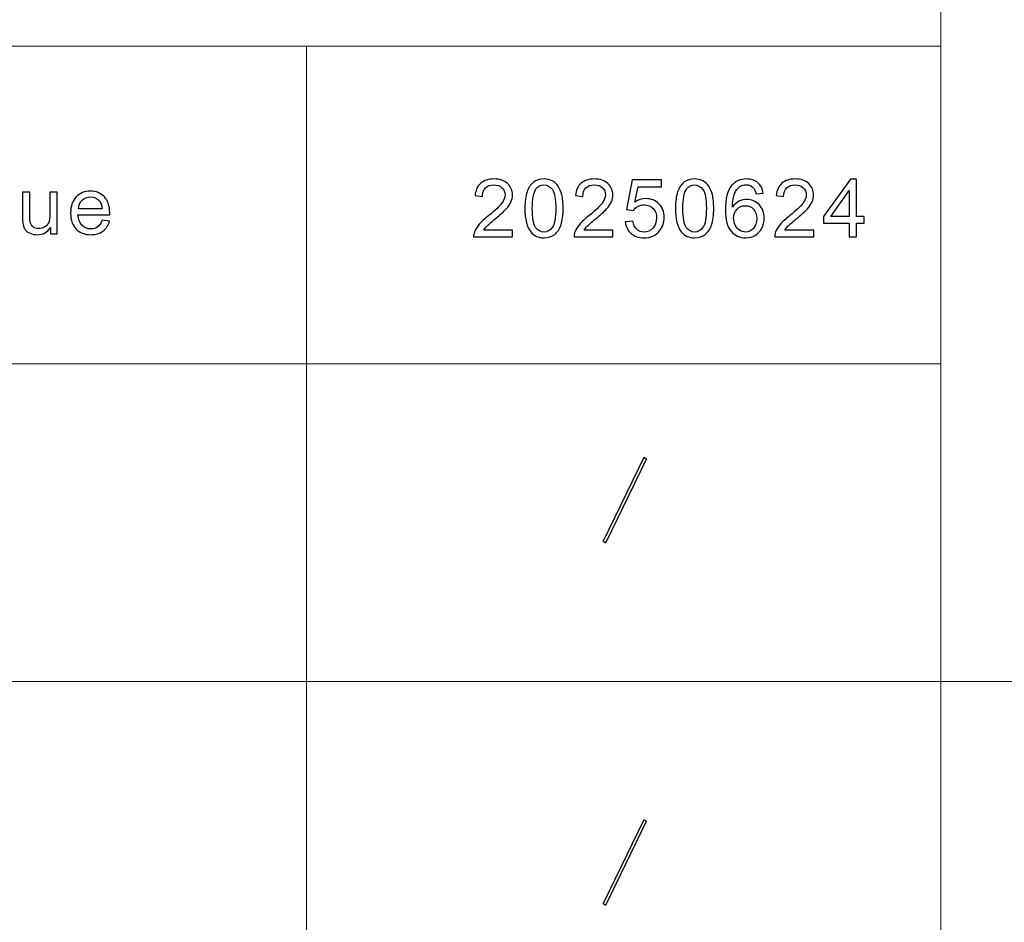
# Model space of a CAD drawing. Header units: millimetres. Extents: x -371 to 373, y -280 to 256.
# Tile 90 of 103: x 205 to 244, y -247 to -212. Entities that reach past the tile are written whole.
import ezdxf

# ---------------------------------------------------------------- set-up
doc = ezdxf.new("R2010")
doc.units = ezdxf.units.MM
doc.header["$MEASUREMENT"] = 0
doc.layers.add('layer 1', color=7, linetype='Continuous')

msp = doc.modelspace()

# ---------------------------------------------------------------- linework, layer by layer
at = {"layer": 'layer 1', "color": 5, "lineweight": 9}
for points in [[(241.1757, -175.029), (241.1757, -175.029), (241.1757, -262.7446), (241.1757, -262.7446)], [(241.1757, -237.683), (241.1757, -237.683), (355.8708, -237.683), (355.8708, -237.683)]]:
    msp.add_open_spline(points, degree=3, dxfattribs=at)
at = {"layer": 'layer 1', "lineweight": 9}
for points in [[(107.3648, -212.6214), (107.3648, -212.6214), (241.1757, -212.6214), (241.1757, -212.6214)], [(216.149, -212.6214), (216.149, -212.6214), (216.149, -250.2138), (216.149, -250.2138)], [(107.3648, -225.1522), (107.3648, -225.1522), (241.1757, -225.1522), (241.1757, -225.1522)], [(95.4174, -237.683), (95.4174, -237.683), (241.1757, -237.683), (241.1757, -237.683)]]:
    msp.add_open_spline(points, degree=3, dxfattribs=at)
at = {"layer": 'layer 1', "color": 250}
for points, knots in [([(224.2814, -219.8741), (224.2814, -219.8741), (224.2814, -220.1408), (224.2814, -220.1408), (224.2814, -220.1408), (224.2814, -220.1408), (222.7473, -220.1408), (222.7473, -220.1408), (222.7473, -220.1408), (222.7452, -220.0736), (222.7565, -220.009), (222.7808, -219.9466), (222.7808, -219.9466), (222.8201, -219.8445), (222.8832, -219.7434), (222.9701, -219.6444), (222.9701, -219.6444), (223.0569, -219.5455), (223.181, -219.4312), (223.3422, -219.3015), (223.3422, -219.3015), (223.5931, -219.0989), (223.7635, -218.9385), (223.8525, -218.82), (223.8525, -218.82), (223.9421, -218.7015), (223.9869, -218.5893), (223.9869, -218.4834), (223.9869, -218.4834), (223.9869, -218.3729), (223.9464, -218.2797), (223.8655, -218.2035), (223.8655, -218.2035), (223.7846, -218.1278), (223.6788, -218.0897), (223.5489, -218.0897), (223.5489, -218.0897), (223.4113, -218.0897), (223.3013, -218.13), (223.2188, -218.2104), (223.2188, -218.2104), (223.1362, -218.2903), (223.0947, -218.4014), (223.0936, -218.5438), (223.0936, -218.5438), (223.0936, -218.5438), (222.8024, -218.5152), (222.8024, -218.5152), (222.8024, -218.5152), (222.8223, -218.3014), (222.8978, -218.1384), (223.0284, -218.0262), (223.0284, -218.0262), (223.1595, -217.9141), (223.3347, -217.858), (223.5554, -217.858), (223.5554, -217.858), (223.7776, -217.858), (223.954, -217.9183), (224.0834, -218.0395), (224.0834, -218.0395), (224.2135, -218.1607), (224.2782, -218.3109), (224.2782, -218.4898), (224.2782, -218.4898), (224.2782, -218.5808), (224.2593, -218.6702), (224.221, -218.7581), (224.221, -218.7581), (224.1832, -218.8465), (224.1201, -218.9391), (224.0322, -219.0364), (224.0322, -219.0364), (223.9438, -219.1333), (223.7976, -219.2671), (223.5936, -219.4365), (223.5936, -219.4365), (223.4227, -219.5772), (223.3126, -219.6725), (223.264, -219.7228), (223.264, -219.7228), (223.2155, -219.773), (223.1756, -219.8233), (223.1438, -219.8741), (223.1438, -219.8741), (223.1438, -219.8741), (224.2814, -219.8741), (224.2814, -219.8741)], [0, 0, 0, 0, 0.0434783, 0.0434783, 0.0434783, 0.0434783, 0.0869565, 0.0869565, 0.0869565, 0.0869565, 0.1304348, 0.1304348, 0.1304348, 0.1304348, 0.173913, 0.173913, 0.173913, 0.173913, 0.2173913, 0.2173913, 0.2173913, 0.2173913, 0.2608696, 0.2608696, 0.2608696, 0.2608696, 0.3043478, 0.3043478, 0.3043478, 0.3043478, 0.3478261, 0.3478261, 0.3478261, 0.3478261, 0.3913043, 0.3913043, 0.3913043, 0.3913043, 0.4347826, 0.4347826, 0.4347826, 0.4347826, 0.4782609, 0.4782609, 0.4782609, 0.4782609, 0.5217391, 0.5217391, 0.5217391, 0.5217391, 0.5652174, 0.5652174, 0.5652174, 0.5652174, 0.6086957, 0.6086957, 0.6086957, 0.6086957, 0.6521739, 0.6521739, 0.6521739, 0.6521739, 0.6956522, 0.6956522, 0.6956522, 0.6956522, 0.7391304, 0.7391304, 0.7391304, 0.7391304, 0.7826087, 0.7826087, 0.7826087, 0.7826087, 0.826087, 0.826087, 0.826087, 0.826087, 0.8695652, 0.8695652, 0.8695652, 0.8695652, 0.9130435, 0.9130435, 0.9130435, 0.9130435, 1, 1, 1, 1]), ([(224.7692, -219.019), (224.7692, -218.7507), (224.7973, -218.5337), (224.8533, -218.3697), (224.8533, -218.3697), (224.91, -218.2051), (224.9936, -218.0786), (225.1047, -217.9903), (225.1047, -217.9903), (225.2153, -217.9019), (225.355, -217.858), (225.5233, -217.858), (225.5233, -217.858), (225.6473, -217.858), (225.7563, -217.8823), (225.8507, -217.9315), (225.8507, -217.9315), (225.9446, -217.9807), (226.0223, -218.0516), (226.0827, -218.1443), (226.0827, -218.1443), (226.143, -218.2363), (226.1905, -218.349), (226.2251, -218.4819), (226.2251, -218.4819), (226.2602, -218.6147), (226.2774, -218.7941), (226.2774, -219.019), (226.2774, -219.019), (226.2774, -219.2857), (226.2494, -219.5016), (226.1938, -219.6656), (226.1938, -219.6656), (226.1383, -219.8302), (226.0547, -219.9566), (225.9435, -220.0455), (225.9435, -220.0455), (225.833, -220.1344), (225.6927, -220.1789), (225.5233, -220.1789), (225.5233, -220.1789), (225.3005, -220.1789), (225.1252, -220.1011), (224.9979, -219.945), (224.9979, -219.945), (224.8453, -219.7545), (224.7692, -219.446), (224.7692, -219.019)], [0, 0, 0, 0, 0.0769231, 0.0769231, 0.0769231, 0.0769231, 0.1538462, 0.1538462, 0.1538462, 0.1538462, 0.2307692, 0.2307692, 0.2307692, 0.2307692, 0.3076923, 0.3076923, 0.3076923, 0.3076923, 0.3846154, 0.3846154, 0.3846154, 0.3846154, 0.4615385, 0.4615385, 0.4615385, 0.4615385, 0.5384615, 0.5384615, 0.5384615, 0.5384615, 0.6153846, 0.6153846, 0.6153846, 0.6153846, 0.6923077, 0.6923077, 0.6923077, 0.6923077, 0.7692308, 0.7692308, 0.7692308, 0.7692308, 0.8461538, 0.8461538, 0.8461538, 0.8461538, 1, 1, 1, 1]), ([(228.241, -219.8741), (228.241, -219.8741), (228.241, -220.1408), (228.241, -220.1408), (228.241, -220.1408), (228.241, -220.1408), (226.707, -220.1408), (226.707, -220.1408), (226.707, -220.1408), (226.7048, -220.0736), (226.7161, -220.009), (226.7404, -219.9466), (226.7404, -219.9466), (226.7797, -219.8445), (226.8428, -219.7434), (226.9297, -219.6444), (226.9297, -219.6444), (227.0165, -219.5455), (227.1406, -219.4312), (227.3019, -219.3015), (227.3019, -219.3015), (227.5527, -219.0989), (227.7232, -218.9385), (227.8122, -218.82), (227.8122, -218.82), (227.9018, -218.7015), (227.9465, -218.5893), (227.9465, -218.4834), (227.9465, -218.4834), (227.9465, -218.3729), (227.906, -218.2797), (227.8251, -218.2035), (227.8251, -218.2035), (227.7443, -218.1278), (227.6385, -218.0897), (227.5085, -218.0897), (227.5085, -218.0897), (227.371, -218.0897), (227.2609, -218.13), (227.1784, -218.2104), (227.1784, -218.2104), (227.0958, -218.2903), (227.0544, -218.4014), (227.0532, -218.5438), (227.0532, -218.5438), (227.0532, -218.5438), (226.762, -218.5152), (226.762, -218.5152), (226.762, -218.5152), (226.7819, -218.3014), (226.8574, -218.1384), (226.988, -218.0262), (226.988, -218.0262), (227.1191, -217.9141), (227.2943, -217.858), (227.515, -217.858), (227.515, -217.858), (227.7372, -217.858), (227.9136, -217.9183), (228.043, -218.0395), (228.043, -218.0395), (228.1731, -218.1607), (228.2378, -218.3109), (228.2378, -218.4898), (228.2378, -218.4898), (228.2378, -218.5808), (228.2189, -218.6702), (228.1807, -218.7581), (228.1807, -218.7581), (228.1428, -218.8465), (228.0797, -218.9391), (227.9919, -219.0364), (227.9919, -219.0364), (227.9034, -219.1333), (227.7572, -219.2671), (227.5532, -219.4365), (227.5532, -219.4365), (227.3823, -219.5772), (227.2722, -219.6725), (227.2237, -219.7228), (227.2237, -219.7228), (227.1752, -219.773), (227.1352, -219.8233), (227.1034, -219.8741), (227.1034, -219.8741), (227.1034, -219.8741), (228.241, -219.8741), (228.241, -219.8741)], [0, 0, 0, 0, 0.0434783, 0.0434783, 0.0434783, 0.0434783, 0.0869565, 0.0869565, 0.0869565, 0.0869565, 0.1304348, 0.1304348, 0.1304348, 0.1304348, 0.173913, 0.173913, 0.173913, 0.173913, 0.2173913, 0.2173913, 0.2173913, 0.2173913, 0.2608696, 0.2608696, 0.2608696, 0.2608696, 0.3043478, 0.3043478, 0.3043478, 0.3043478, 0.3478261, 0.3478261, 0.3478261, 0.3478261, 0.3913043, 0.3913043, 0.3913043, 0.3913043, 0.4347826, 0.4347826, 0.4347826, 0.4347826, 0.4782609, 0.4782609, 0.4782609, 0.4782609, 0.5217391, 0.5217391, 0.5217391, 0.5217391, 0.5652174, 0.5652174, 0.5652174, 0.5652174, 0.6086957, 0.6086957, 0.6086957, 0.6086957, 0.6521739, 0.6521739, 0.6521739, 0.6521739, 0.6956522, 0.6956522, 0.6956522, 0.6956522, 0.7391304, 0.7391304, 0.7391304, 0.7391304, 0.7826087, 0.7826087, 0.7826087, 0.7826087, 0.826087, 0.826087, 0.826087, 0.826087, 0.8695652, 0.8695652, 0.8695652, 0.8695652, 0.9130435, 0.9130435, 0.9130435, 0.9130435, 1, 1, 1, 1]), ([(230.7087, -219.019), (230.7087, -218.7507), (230.7367, -218.5337), (230.7928, -218.3697), (230.7928, -218.3697), (230.8495, -218.2051), (230.933, -218.0786), (231.0442, -217.9903), (231.0442, -217.9903), (231.1548, -217.9019), (231.2944, -217.858), (231.4627, -217.858), (231.4627, -217.858), (231.5868, -217.858), (231.6957, -217.8823), (231.7901, -217.9315), (231.7901, -217.9315), (231.884, -217.9807), (231.9617, -218.0516), (232.0221, -218.1443), (232.0221, -218.1443), (232.0825, -218.2363), (232.13, -218.349), (232.1645, -218.4819), (232.1645, -218.4819), (232.1996, -218.6147), (232.2168, -218.7941), (232.2168, -219.019), (232.2168, -219.019), (232.2168, -219.2857), (232.1888, -219.5016), (232.1333, -219.6656), (232.1333, -219.6656), (232.0777, -219.8302), (231.9941, -219.9566), (231.8829, -220.0455), (231.8829, -220.0455), (231.7724, -220.1344), (231.6321, -220.1789), (231.4627, -220.1789), (231.4627, -220.1789), (231.24, -220.1789), (231.0646, -220.1011), (230.9373, -219.945), (230.9373, -219.945), (230.7847, -219.7545), (230.7087, -219.446), (230.7087, -219.019)], [0, 0, 0, 0, 0.0769231, 0.0769231, 0.0769231, 0.0769231, 0.1538462, 0.1538462, 0.1538462, 0.1538462, 0.2307692, 0.2307692, 0.2307692, 0.2307692, 0.3076923, 0.3076923, 0.3076923, 0.3076923, 0.3846154, 0.3846154, 0.3846154, 0.3846154, 0.4615385, 0.4615385, 0.4615385, 0.4615385, 0.5384615, 0.5384615, 0.5384615, 0.5384615, 0.6153846, 0.6153846, 0.6153846, 0.6153846, 0.6923077, 0.6923077, 0.6923077, 0.6923077, 0.7692308, 0.7692308, 0.7692308, 0.7692308, 0.8461538, 0.8461538, 0.8461538, 0.8461538, 1, 1, 1, 1]), ([(234.1675, -218.4231), (234.1675, -218.4231), (233.886, -218.4453), (233.886, -218.4453), (233.886, -218.4453), (233.8606, -218.3358), (233.8245, -218.2559), (233.7775, -218.2062), (233.7775, -218.2062), (233.7004, -218.1263), (233.6049, -218.0866), (233.4917, -218.0866), (233.4917, -218.0866), (233.4005, -218.0866), (233.3196, -218.1114), (233.25, -218.1612), (233.25, -218.1612), (233.1605, -218.2252), (233.0903, -218.3183), (233.038, -218.4411), (233.038, -218.4411), (232.9863, -218.5644), (232.9592, -218.7396), (232.9571, -218.9666), (232.9571, -218.9666), (233.0256, -218.8644), (233.1097, -218.7882), (233.209, -218.739), (233.209, -218.739), (233.3083, -218.6893), (233.4118, -218.6644), (233.5208, -218.6644), (233.5208, -218.6644), (233.7106, -218.6644), (233.8725, -218.7332), (234.0062, -218.8703), (234.0062, -218.8703), (234.1395, -219.0073), (234.2063, -219.1841), (234.2063, -219.4016), (234.2063, -219.4016), (234.2063, -219.5444), (234.175, -219.6767), (234.1126, -219.7995), (234.1126, -219.7995), (234.0494, -219.9223), (233.9636, -220.0159), (233.8536, -220.081), (233.8536, -220.081), (233.7441, -220.1461), (233.6195, -220.1789), (233.4803, -220.1789), (233.4803, -220.1789), (233.2435, -220.1789), (233.0499, -220.0932), (232.8999, -219.9223), (232.8999, -219.9223), (232.7505, -219.7513), (232.6756, -219.4693), (232.6756, -219.0766), (232.6756, -219.0766), (232.6756, -218.6374), (232.7585, -218.3178), (232.9242, -218.1183), (232.9242, -218.1183), (233.0687, -217.9448), (233.2634, -217.858), (233.5089, -217.858), (233.5089, -217.858), (233.6913, -217.858), (233.8412, -217.9082), (233.9577, -218.0083), (233.9577, -218.0083), (234.0742, -218.1083), (234.1444, -218.2464), (234.1675, -218.4231)], [0, 0, 0, 0, 0.05, 0.05, 0.05, 0.05, 0.1, 0.1, 0.1, 0.1, 0.15, 0.15, 0.15, 0.15, 0.2, 0.2, 0.2, 0.2, 0.25, 0.25, 0.25, 0.25, 0.3, 0.3, 0.3, 0.3, 0.35, 0.35, 0.35, 0.35, 0.4, 0.4, 0.4, 0.4, 0.45, 0.45, 0.45, 0.45, 0.5, 0.5, 0.5, 0.5, 0.55, 0.55, 0.55, 0.55, 0.6, 0.6, 0.6, 0.6, 0.65, 0.65, 0.65, 0.65, 0.7, 0.7, 0.7, 0.7, 0.75, 0.75, 0.75, 0.75, 0.8, 0.8, 0.8, 0.8, 0.85, 0.85, 0.85, 0.85, 0.9, 0.9, 0.9, 0.9, 1, 1, 1, 1]), ([(236.1603, -219.8741), (236.1603, -219.8741), (236.1603, -220.1408), (236.1603, -220.1408), (236.1603, -220.1408), (236.1603, -220.1408), (234.6262, -220.1408), (234.6262, -220.1408), (234.6262, -220.1408), (234.6241, -220.0736), (234.6354, -220.009), (234.6596, -219.9466), (234.6596, -219.9466), (234.699, -219.8445), (234.7621, -219.7434), (234.8489, -219.6444), (234.8489, -219.6444), (234.9358, -219.5455), (235.0599, -219.4312), (235.2211, -219.3015), (235.2211, -219.3015), (235.472, -219.0989), (235.6424, -218.9385), (235.7314, -218.82), (235.7314, -218.82), (235.821, -218.7015), (235.8658, -218.5893), (235.8658, -218.4834), (235.8658, -218.4834), (235.8658, -218.3729), (235.8253, -218.2797), (235.7444, -218.2035), (235.7444, -218.2035), (235.6635, -218.1278), (235.5577, -218.0897), (235.4277, -218.0897), (235.4277, -218.0897), (235.2902, -218.0897), (235.1801, -218.13), (235.0977, -218.2104), (235.0977, -218.2104), (235.0151, -218.2903), (234.9736, -218.4014), (234.9725, -218.5438), (234.9725, -218.5438), (234.9725, -218.5438), (234.6813, -218.5152), (234.6813, -218.5152), (234.6813, -218.5152), (234.7011, -218.3014), (234.7767, -218.1384), (234.9073, -218.0262), (234.9073, -218.0262), (235.0383, -217.9141), (235.2136, -217.858), (235.4343, -217.858), (235.4343, -217.858), (235.6565, -217.858), (235.8328, -217.9183), (235.9623, -218.0395), (235.9623, -218.0395), (236.0924, -218.1607), (236.1571, -218.3109), (236.1571, -218.4898), (236.1571, -218.4898), (236.1571, -218.5808), (236.1381, -218.6702), (236.0999, -218.7581), (236.0999, -218.7581), (236.0621, -218.8465), (235.999, -218.9391), (235.9111, -219.0364), (235.9111, -219.0364), (235.8226, -219.1333), (235.6765, -219.2671), (235.4725, -219.4365), (235.4725, -219.4365), (235.3015, -219.5772), (235.1915, -219.6725), (235.1429, -219.7228), (235.1429, -219.7228), (235.0944, -219.773), (235.0545, -219.8233), (235.0226, -219.8741), (235.0226, -219.8741), (235.0226, -219.8741), (236.1603, -219.8741), (236.1603, -219.8741)], [0, 0, 0, 0, 0.0434783, 0.0434783, 0.0434783, 0.0434783, 0.0869565, 0.0869565, 0.0869565, 0.0869565, 0.1304348, 0.1304348, 0.1304348, 0.1304348, 0.173913, 0.173913, 0.173913, 0.173913, 0.2173913, 0.2173913, 0.2173913, 0.2173913, 0.2608696, 0.2608696, 0.2608696, 0.2608696, 0.3043478, 0.3043478, 0.3043478, 0.3043478, 0.3478261, 0.3478261, 0.3478261, 0.3478261, 0.3913043, 0.3913043, 0.3913043, 0.3913043, 0.4347826, 0.4347826, 0.4347826, 0.4347826, 0.4782609, 0.4782609, 0.4782609, 0.4782609, 0.5217391, 0.5217391, 0.5217391, 0.5217391, 0.5652174, 0.5652174, 0.5652174, 0.5652174, 0.6086957, 0.6086957, 0.6086957, 0.6086957, 0.6521739, 0.6521739, 0.6521739, 0.6521739, 0.6956522, 0.6956522, 0.6956522, 0.6956522, 0.7391304, 0.7391304, 0.7391304, 0.7391304, 0.7826087, 0.7826087, 0.7826087, 0.7826087, 0.826087, 0.826087, 0.826087, 0.826087, 0.8695652, 0.8695652, 0.8695652, 0.8695652, 0.9130435, 0.9130435, 0.9130435, 0.9130435, 1, 1, 1, 1]), ([(237.5575, -220.1408), (237.5575, -220.1408), (237.5575, -219.5979), (237.5575, -219.5979), (237.5575, -219.5979), (237.5575, -219.5979), (236.551, -219.5979), (236.551, -219.5979), (236.551, -219.5979), (236.551, -219.5979), (236.551, -219.3407), (236.551, -219.3407), (236.551, -219.3407), (236.551, -219.3407), (237.6093, -217.8675), (237.6093, -217.8675), (237.6093, -217.8675), (237.6093, -217.8675), (237.8423, -217.8675), (237.8423, -217.8675), (237.8423, -217.8675), (237.8423, -217.8675), (237.8423, -219.3407), (237.8423, -219.3407), (237.8423, -219.3407), (237.8423, -219.3407), (238.1563, -219.3407), (238.1563, -219.3407), (238.1563, -219.3407), (238.1563, -219.3407), (238.1563, -219.5979), (238.1563, -219.5979), (238.1563, -219.5979), (238.1563, -219.5979), (237.8423, -219.5979), (237.8423, -219.5979), (237.8423, -219.5979), (237.8423, -219.5979), (237.8423, -220.1408), (237.8423, -220.1408), (237.8423, -220.1408), (237.8423, -220.1408), (237.5575, -220.1408), (237.5575, -220.1408)], [0, 0, 0, 0, 0.0833333, 0.0833333, 0.0833333, 0.0833333, 0.1666667, 0.1666667, 0.1666667, 0.1666667, 0.25, 0.25, 0.25, 0.25, 0.3333333, 0.3333333, 0.3333333, 0.3333333, 0.4166667, 0.4166667, 0.4166667, 0.4166667, 0.5, 0.5, 0.5, 0.5, 0.5833333, 0.5833333, 0.5833333, 0.5833333, 0.6666667, 0.6666667, 0.6666667, 0.6666667, 0.75, 0.75, 0.75, 0.75, 0.8333333, 0.8333333, 0.8333333, 0.8333333, 1, 1, 1, 1]), ([(225.0605, -219.02), (225.0605, -219.3941), (225.1047, -219.6429), (225.1937, -219.7656), (225.1937, -219.7656), (225.2827, -219.8889), (225.3928, -219.9503), (225.5233, -219.9503), (225.5233, -219.9503), (225.6539, -219.9503), (225.7638, -219.8884), (225.8528, -219.7651), (225.8528, -219.7651), (225.9419, -219.6413), (225.9862, -219.3931), (225.9862, -219.02), (225.9862, -219.02), (225.9862, -218.6459), (225.9419, -218.3972), (225.8528, -218.2744), (225.8528, -218.2744), (225.7645, -218.1511), (225.6533, -218.0897), (225.5201, -218.0897), (225.5201, -218.0897), (225.3895, -218.0897), (225.2848, -218.1443), (225.2067, -218.2527), (225.2067, -218.2527), (225.109, -218.3908), (225.0605, -218.647), (225.0605, -219.02)], [0, 0, 0, 0, 0.1111111, 0.1111111, 0.1111111, 0.1111111, 0.2222222, 0.2222222, 0.2222222, 0.2222222, 0.3333333, 0.3333333, 0.3333333, 0.3333333, 0.4444444, 0.4444444, 0.4444444, 0.4444444, 0.5555556, 0.5555556, 0.5555556, 0.5555556, 0.6666667, 0.6666667, 0.6666667, 0.6666667, 0.7777778, 0.7777778, 0.7777778, 0.7777778, 1, 1, 1, 1]), ([(228.7289, -219.5439), (228.7289, -219.5439), (229.0266, -219.5217), (229.0266, -219.5217), (229.0266, -219.5217), (229.0486, -219.664), (229.0999, -219.7709), (229.1797, -219.8429), (229.1797, -219.8429), (229.2597, -219.9143), (229.3572, -219.9503), (229.4721, -219.9503), (229.4721, -219.9503), (229.6107, -219.9503), (229.7267, -219.8995), (229.8211, -219.7984), (229.8211, -219.7984), (229.915, -219.6968), (229.9619, -219.5624), (229.9619, -219.3952), (229.9619, -219.3952), (229.9619, -219.2359), (229.9171, -219.1105), (229.827, -219.0184), (229.827, -219.0184), (229.737, -218.9264), (229.6178, -218.8803), (229.4694, -218.8803), (229.4694, -218.8803), (229.3772, -218.8803), (229.2946, -218.901), (229.2213, -218.9422), (229.2213, -218.9422), (229.1484, -218.9835), (229.0914, -219.037), (229.0493, -219.1026), (229.0493, -219.1026), (229.0493, -219.1026), (228.7807, -219.0645), (228.7807, -219.0645), (228.7807, -219.0645), (228.7807, -219.0645), (229.0039, -217.8961), (229.0039, -217.8961), (229.0039, -217.8961), (229.0039, -217.8961), (230.1529, -217.8961), (230.1529, -217.8961), (230.1529, -217.8961), (230.1529, -217.8961), (230.1529, -218.1628), (230.1529, -218.1628), (230.1529, -218.1628), (230.1529, -218.1628), (229.231, -218.1628), (229.231, -218.1628), (229.231, -218.1628), (229.231, -218.1628), (229.1075, -218.7761), (229.1075, -218.7761), (229.1075, -218.7761), (229.2461, -218.6803), (229.3918, -218.6327), (229.5439, -218.6327), (229.5439, -218.6327), (229.7456, -218.6327), (229.916, -218.7015), (230.0547, -218.839), (230.0547, -218.839), (230.1933, -218.9766), (230.2629, -219.1534), (230.2629, -219.3693), (230.2629, -219.3693), (230.2629, -219.5751), (230.202, -219.7529), (230.08, -219.9027), (230.08, -219.9027), (229.9317, -220.0868), (229.7289, -220.1789), (229.4721, -220.1789), (229.4721, -220.1789), (229.2618, -220.1789), (229.0902, -220.1207), (228.957, -220.0048), (228.957, -220.0048), (228.8238, -219.8889), (228.7477, -219.7355), (228.7289, -219.5439)], [0, 0, 0, 0, 0.0434783, 0.0434783, 0.0434783, 0.0434783, 0.0869565, 0.0869565, 0.0869565, 0.0869565, 0.1304348, 0.1304348, 0.1304348, 0.1304348, 0.173913, 0.173913, 0.173913, 0.173913, 0.2173913, 0.2173913, 0.2173913, 0.2173913, 0.2608696, 0.2608696, 0.2608696, 0.2608696, 0.3043478, 0.3043478, 0.3043478, 0.3043478, 0.3478261, 0.3478261, 0.3478261, 0.3478261, 0.3913043, 0.3913043, 0.3913043, 0.3913043, 0.4347826, 0.4347826, 0.4347826, 0.4347826, 0.4782609, 0.4782609, 0.4782609, 0.4782609, 0.5217391, 0.5217391, 0.5217391, 0.5217391, 0.5652174, 0.5652174, 0.5652174, 0.5652174, 0.6086957, 0.6086957, 0.6086957, 0.6086957, 0.6521739, 0.6521739, 0.6521739, 0.6521739, 0.6956522, 0.6956522, 0.6956522, 0.6956522, 0.7391304, 0.7391304, 0.7391304, 0.7391304, 0.7826087, 0.7826087, 0.7826087, 0.7826087, 0.826087, 0.826087, 0.826087, 0.826087, 0.8695652, 0.8695652, 0.8695652, 0.8695652, 0.9130435, 0.9130435, 0.9130435, 0.9130435, 1, 1, 1, 1]), ([(230.9999, -219.02), (230.9999, -219.3941), (231.0442, -219.6429), (231.1332, -219.7656), (231.1332, -219.7656), (231.2221, -219.8889), (231.3322, -219.9503), (231.4627, -219.9503), (231.4627, -219.9503), (231.5933, -219.9503), (231.7033, -219.8884), (231.7923, -219.7651), (231.7923, -219.7651), (231.8814, -219.6413), (231.9256, -219.3931), (231.9256, -219.02), (231.9256, -219.02), (231.9256, -218.6459), (231.8814, -218.3972), (231.7923, -218.2744), (231.7923, -218.2744), (231.7039, -218.1511), (231.5928, -218.0897), (231.4596, -218.0897), (231.4596, -218.0897), (231.329, -218.0897), (231.2243, -218.1443), (231.1461, -218.2527), (231.1461, -218.2527), (231.0484, -218.3908), (230.9999, -218.647), (230.9999, -219.02)], [0, 0, 0, 0, 0.1111111, 0.1111111, 0.1111111, 0.1111111, 0.2222222, 0.2222222, 0.2222222, 0.2222222, 0.3333333, 0.3333333, 0.3333333, 0.3333333, 0.4444444, 0.4444444, 0.4444444, 0.4444444, 0.5555556, 0.5555556, 0.5555556, 0.5555556, 0.6666667, 0.6666667, 0.6666667, 0.6666667, 0.7777778, 0.7777778, 0.7777778, 0.7777778, 1, 1, 1, 1]), ([(206.0611, -220.0209), (206.0611, -220.0209), (206.0611, -219.7759), (206.0611, -219.7759), (206.0611, -219.7759), (205.9306, -219.9627), (205.7537, -220.0558), (205.5298, -220.0558), (205.5298, -220.0558), (205.4311, -220.0558), (205.3388, -220.0373), (205.2531, -220.0003), (205.2531, -220.0003), (205.1673, -219.9627), (205.1037, -219.9161), (205.0622, -219.86), (205.0622, -219.86), (205.0206, -219.8034), (204.9914, -219.7346), (204.9747, -219.6531), (204.9747, -219.6531), (204.9634, -219.5981), (204.9575, -219.5113), (204.9575, -219.3928), (204.9575, -219.3928), (204.9575, -219.3928), (204.9575, -218.3731), (204.9575, -218.3731), (204.9575, -218.3731), (204.9575, -218.3731), (205.2423, -218.3731), (205.2423, -218.3731), (205.2423, -218.3731), (205.2423, -218.3731), (205.2423, -219.2848), (205.2423, -219.2848), (205.2423, -219.2848), (205.2423, -219.4303), (205.2482, -219.5288), (205.2595, -219.579), (205.2595, -219.579), (205.2774, -219.6526), (205.3151, -219.7097), (205.3734, -219.7516), (205.3734, -219.7516), (205.4311, -219.7934), (205.5023, -219.8145), (205.5875, -219.8145), (205.5875, -219.8145), (205.6728, -219.8145), (205.7526, -219.7934), (205.827, -219.7505), (205.827, -219.7505), (205.9014, -219.7076), (205.9543, -219.6489), (205.9856, -219.5753), (205.9856, -219.5753), (206.0164, -219.5018), (206.032, -219.3944), (206.032, -219.2541), (206.032, -219.2541), (206.032, -219.2541), (206.032, -218.3731), (206.032, -218.3731), (206.032, -218.3731), (206.032, -218.3731), (206.3168, -218.3731), (206.3168, -218.3731), (206.3168, -218.3731), (206.3168, -218.3731), (206.3168, -220.0209), (206.3168, -220.0209), (206.3168, -220.0209), (206.3168, -220.0209), (206.0611, -220.0209), (206.0611, -220.0209)], [0, 0, 0, 0, 0.05, 0.05, 0.05, 0.05, 0.1, 0.1, 0.1, 0.1, 0.15, 0.15, 0.15, 0.15, 0.2, 0.2, 0.2, 0.2, 0.25, 0.25, 0.25, 0.25, 0.3, 0.3, 0.3, 0.3, 0.35, 0.35, 0.35, 0.35, 0.4, 0.4, 0.4, 0.4, 0.45, 0.45, 0.45, 0.45, 0.5, 0.5, 0.5, 0.5, 0.55, 0.55, 0.55, 0.55, 0.6, 0.6, 0.6, 0.6, 0.65, 0.65, 0.65, 0.65, 0.7, 0.7, 0.7, 0.7, 0.75, 0.75, 0.75, 0.75, 0.8, 0.8, 0.8, 0.8, 0.85, 0.85, 0.85, 0.85, 0.9, 0.9, 0.9, 0.9, 1, 1, 1, 1]), ([(208.0895, -219.4875), (208.0895, -219.4875), (208.384, -219.5256), (208.384, -219.5256), (208.384, -219.5256), (208.3381, -219.6933), (208.2524, -219.824), (208.1272, -219.9167), (208.1272, -219.9167), (208.0021, -220.0093), (207.8424, -220.0558), (207.6477, -220.0558), (207.6477, -220.0558), (207.4028, -220.0558), (207.2086, -219.9817), (207.0651, -219.8336), (207.0651, -219.8336), (206.9217, -219.6859), (206.8499, -219.478), (206.8499, -219.2107), (206.8499, -219.2107), (206.8499, -218.9345), (206.9222, -218.7197), (207.0673, -218.5673), (207.0673, -218.5673), (207.2124, -218.4143), (207.4007, -218.3381), (207.6321, -218.3381), (207.6321, -218.3381), (207.8559, -218.3381), (208.0388, -218.4128), (208.1806, -218.5625), (208.1806, -218.5625), (208.3225, -218.7123), (208.3938, -218.9229), (208.3938, -219.1943), (208.3938, -219.1943), (208.3938, -219.2107), (208.3932, -219.2356), (208.3921, -219.2684), (208.3921, -219.2684), (208.3921, -219.2684), (207.1412, -219.2684), (207.1412, -219.2684), (207.1412, -219.2684), (207.152, -219.4489), (207.2038, -219.5875), (207.2976, -219.6833), (207.2976, -219.6833), (207.3909, -219.7791), (207.508, -219.8272), (207.6477, -219.8272), (207.6477, -219.8272), (207.7518, -219.8272), (207.8409, -219.8002), (207.9142, -219.7463), (207.9142, -219.7463), (207.9881, -219.6923), (208.0464, -219.606), (208.0895, -219.4875)], [0, 0, 0, 0, 0.0625, 0.0625, 0.0625, 0.0625, 0.125, 0.125, 0.125, 0.125, 0.1875, 0.1875, 0.1875, 0.1875, 0.25, 0.25, 0.25, 0.25, 0.3125, 0.3125, 0.3125, 0.3125, 0.375, 0.375, 0.375, 0.375, 0.4375, 0.4375, 0.4375, 0.4375, 0.5, 0.5, 0.5, 0.5, 0.5625, 0.5625, 0.5625, 0.5625, 0.625, 0.625, 0.625, 0.625, 0.6875, 0.6875, 0.6875, 0.6875, 0.75, 0.75, 0.75, 0.75, 0.8125, 0.8125, 0.8125, 0.8125, 0.875, 0.875, 0.875, 0.875, 1, 1, 1, 1]), ([(207.1574, -219.0398), (207.1574, -219.0398), (208.0927, -219.0398), (208.0927, -219.0398), (208.0927, -219.0398), (208.0803, -218.9012), (208.0442, -218.7975), (207.9854, -218.7281), (207.9854, -218.7281), (207.8953, -218.6207), (207.7777, -218.5667), (207.6337, -218.5667), (207.6337, -218.5667), (207.5031, -218.5667), (207.3937, -218.6096), (207.3047, -218.6953), (207.3047, -218.6953), (207.2162, -218.7811), (207.1671, -218.8959), (207.1574, -219.0398)], [0, 0, 0, 0, 0.1666667, 0.1666667, 0.1666667, 0.1666667, 0.3333333, 0.3333333, 0.3333333, 0.3333333, 0.5, 0.5, 0.5, 0.5, 0.6666667, 0.6666667, 0.6666667, 0.6666667, 1, 1, 1, 1]), ([(237.5575, -219.3407), (237.5575, -219.3407), (237.5575, -218.3178), (237.5575, -218.3178), (237.5575, -218.3178), (237.5575, -218.3178), (236.8309, -219.3407), (236.8309, -219.3407), (236.8309, -219.3407), (236.8309, -219.3407), (237.5575, -219.3407), (237.5575, -219.3407)], [0, 0, 0, 0, 0.25, 0.25, 0.25, 0.25, 0.5, 0.5, 0.5, 0.5, 1, 1, 1, 1]), ([(233.0024, -219.4042), (233.0024, -219.5005), (233.0235, -219.5926), (233.065, -219.6804), (233.065, -219.6804), (233.1065, -219.7683), (233.1647, -219.8349), (233.2387, -219.881), (233.2387, -219.881), (233.3131, -219.927), (233.3919, -219.9503), (233.4755, -219.9503), (233.4755, -219.9503), (233.5969, -219.9503), (233.7004, -219.9027), (233.7862, -219.8074), (233.7862, -219.8074), (233.8719, -219.7122), (233.9151, -219.5831), (233.9151, -219.4195), (233.9151, -219.4195), (233.9151, -219.2624), (233.8725, -219.1386), (233.7878, -219.0481), (233.7878, -219.0481), (233.7031, -218.9576), (233.5952, -218.9121), (233.4641, -218.9121), (233.4641, -218.9121), (233.3358, -218.9121), (233.2262, -218.9576), (233.1367, -219.0481), (233.1367, -219.0481), (233.0471, -219.1386), (233.0024, -219.2571), (233.0024, -219.4042)], [0, 0, 0, 0, 0.1, 0.1, 0.1, 0.1, 0.2, 0.2, 0.2, 0.2, 0.3, 0.3, 0.3, 0.3, 0.4, 0.4, 0.4, 0.4, 0.5, 0.5, 0.5, 0.5, 0.6, 0.6, 0.6, 0.6, 0.7, 0.7, 0.7, 0.7, 0.8, 0.8, 0.8, 0.8, 1, 1, 1, 1])]:
    msp.add_open_spline(points, degree=3, knots=knots, dxfattribs=at)
at = {"layer": 'layer 1'}
for points in [[(227.9604, -232.2094), (227.9604, -232.2094), (227.8516, -232.1474), (227.8516, -232.1474), (227.8516, -232.1474), (227.8516, -232.1474), (229.4609, -228.842), (229.4609, -228.842), (229.4609, -228.842), (229.4609, -228.842), (229.5699, -228.904), (229.5699, -228.904), (229.5699, -228.904), (229.5699, -228.904), (227.9604, -232.2094), (227.9604, -232.2094)], [(227.9604, -246.4969), (227.9604, -246.4969), (227.8516, -246.4349), (227.8516, -246.4349), (227.8516, -246.4349), (227.8516, -246.4349), (229.4609, -243.1295), (229.4609, -243.1295), (229.4609, -243.1295), (229.4609, -243.1295), (229.5699, -243.1915), (229.5699, -243.1915), (229.5699, -243.1915), (229.5699, -243.1915), (227.9604, -246.4969), (227.9604, -246.4969)]]:
    msp.add_open_spline(points, degree=3, knots=[0, 0, 0, 0, 0.2, 0.2, 0.2, 0.2, 0.4, 0.4, 0.4, 0.4, 0.6, 0.6, 0.6, 0.6, 1, 1, 1, 1], dxfattribs=at)
at = {"layer": 'layer 1', "lineweight": 9}
for points in [[(227.9604, -232.2094), (227.9604, -232.2094), (227.8516, -232.1474), (227.8516, -232.1474), (227.8516, -232.1474), (227.8516, -232.1474), (229.4609, -228.842), (229.4609, -228.842), (229.4609, -228.842), (229.4609, -228.842), (229.5699, -228.904), (229.5699, -228.904), (229.5699, -228.904), (229.5699, -228.904), (227.9604, -232.2094), (227.9604, -232.2094)], [(227.9604, -246.4969), (227.9604, -246.4969), (227.8516, -246.4349), (227.8516, -246.4349), (227.8516, -246.4349), (227.8516, -246.4349), (229.4609, -243.1295), (229.4609, -243.1295), (229.4609, -243.1295), (229.4609, -243.1295), (229.5699, -243.1915), (229.5699, -243.1915), (229.5699, -243.1915), (229.5699, -243.1915), (227.9604, -246.4969), (227.9604, -246.4969)]]:
    msp.add_open_spline(points, degree=3, knots=[0, 0, 0, 0, 0.2, 0.2, 0.2, 0.2, 0.4, 0.4, 0.4, 0.4, 0.6, 0.6, 0.6, 0.6, 1, 1, 1, 1], dxfattribs=at)

doc.saveas('drawing.dxf')
